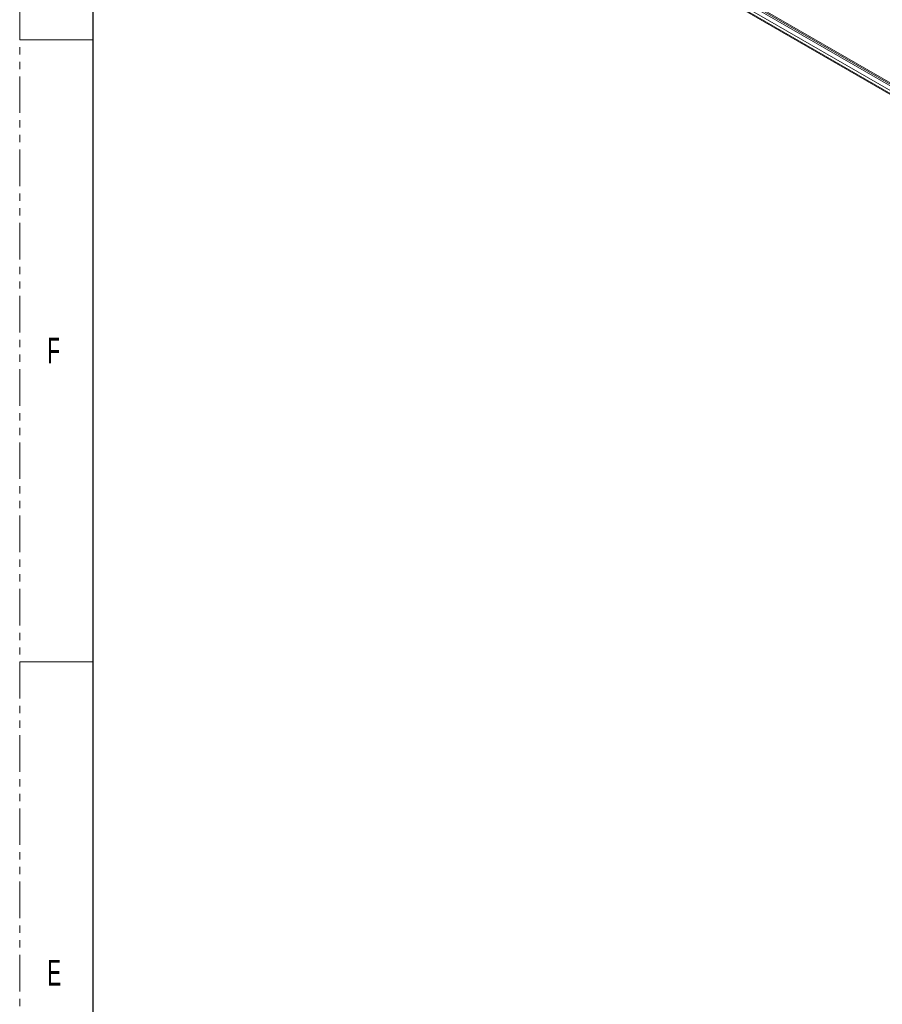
# Model space of a CAD drawing. Header units: millimetres. Extents: x 0 to 1118, y 0 to 864.
# Tile 153 of 256: x 0 to 150, y 480 to 651. Entities that reach past the tile are written whole.
import ezdxf

# ---------------------------------------------------------------- set-up
doc = ezdxf.new("R2010")
doc.units = ezdxf.units.MM
doc.linetypes.add('PHANTOM', pattern=[12.7, 6.35, -1.27, 1.27, -1.27, 1.27, -1.27])
doc.styles.add('SLDTEXTSTYLE1', font='TXT', dxfattribs={"width": 0.6})

msp = doc.modelspace()

# ---------------------------------------------------------------- linework, layer by layer
at = {"color": 7, "linetype": 'PHANTOM', "lineweight": 0}
msp.add_line((0, 0), (0, 863.6), dxfattribs=at)
at = {"color": 7, "linetype": 'Continuous', "lineweight": 30}
msp.add_line((12.7, 838.2), (12.7, 25.4), dxfattribs=at)
at = {"color": 9, "linetype": 'Continuous', "lineweight": 0}
for p, q in [((208.9476, 606.7378), (76.1408, 683.4056)), ((208.2963, 605.7768), (76.2971, 681.9783)), ((76.6507, 682.5907), (208.6498, 606.3892)), ((76.2971, 681.484), (208.2963, 605.2825)), ((208.3998, 605.0536), (76.4007, 681.2551))]:
    msp.add_line(p, q, dxfattribs=at)
at = {"color": 7, "linetype": 'Continuous', "lineweight": 15}
for p, q in [((76.2754, 683.108), (209.0823, 606.4402)), ((76.7239, 681.0684), (208.4303, 605.0359))]:
    msp.add_line(p, q, dxfattribs=at)
at = {"color": 7, "linetype": 'Continuous', "lineweight": 0}
for p, q in [((0, 647.7), (12.7, 647.7)), ((0, 539.75), (12.7, 539.75))]:
    msp.add_line(p, q, dxfattribs=at)

# ---------------------------------------------------------------- texts
at = {"color": 7, "linetype": 'Continuous', "lineweight": 0, "char_height": 4.445, "attachment_point": 1, "style": 'SLDTEXTSTYLE1'}
for s, insert in [('F', (4.7942, 595.9977)), ('E', (4.7942, 488.0477))]:
    msp.add_mtext(s, dxfattribs=dict(at, insert=insert))

doc.saveas('drawing.dxf')
